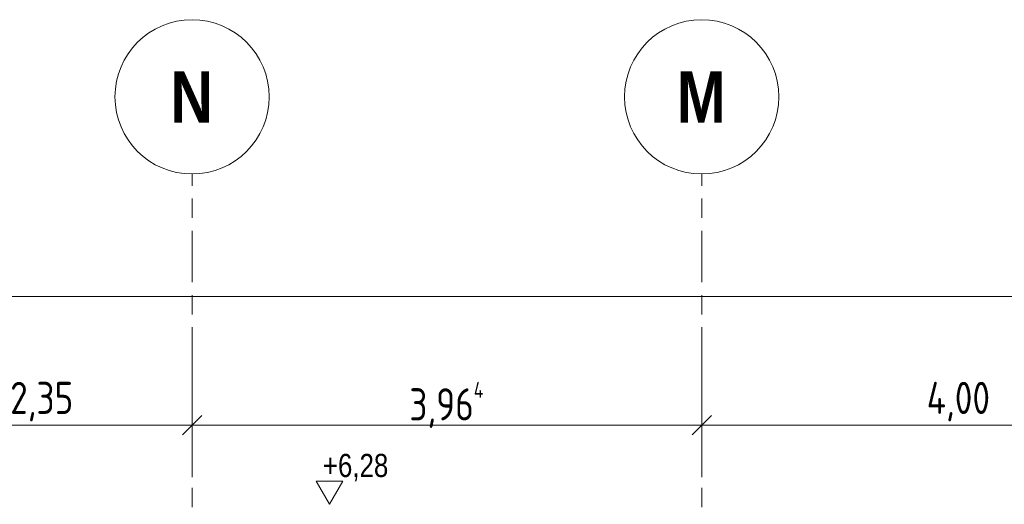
# Model space of a CAD drawing. Header units: metres. Extents: x -28 to 176, y -14 to 869.
# Tile 44 of 60: x 50.89 to 58.55, y 3.48 to 7.25. Entities that reach past the tile are written whole.
import ezdxf

# ---------------------------------------------------------------- set-up
doc = ezdxf.new("R2010")
doc.units = ezdxf.units.M
doc.linetypes.add('_Rasterlinie_', pattern=[0.75, 0.4, -0.1, 0.15, -0.1])
for name, color, linetype, lineweight in [('A_Bem', 7, 'Continuous', 5), ('A_Bem-100', 7, 'Continuous', 5), ('A_Hoehenkoten', 124, 'Continuous', 5), ('A_Raster', 128, 'Continuous', 5)]:
    doc.layers.add(name, color=color, linetype=linetype, lineweight=lineweight)
doc.styles.add('Arial', font='arial.ttf', dxfattribs={"width": 0.8, "height": 0.18})
doc.styles.add('Arial Narrow_B', font='txt', dxfattribs={"height": 0.4})
doc.styles.add('ISOCPEUR_1', font='isocpeur.ttf', dxfattribs={"width": 0.8, "height": 0.25})
doc.dimstyles.new('BLB-Standard_2_5_Aussen', dxfattribs={"dimscale": 0.3048, "dimtxt": 0.248995, "dimasz": 0.492126, "dimexe": 1.32874, "dimexo": 0.0625, "dimgap": 0.032808, "dimtad": 1, "dimrnd": 0.001, "dimzin": 0, "dimdsep": 46, "dimtxsty": 'ISOCPEUR_1', "dimblk1": 'OBLIQUE', "dimblk2": 'OBLIQUE', "dimsah": 1, "dimcen": 0.09, "dimdle": 0.164042, "dimazin": 0, "dimtfac": 1, "dimtdec": 4, "dimtix": 1, "dimtmove": 0, "dimatfit": 3, "dimfxl": 1.32874, "dimfxlon": 1, "dimtvp": 1, "dimtolj": 1, "dimtzin": 0, "dimarcsym": 2})

# ---------------------------------------------------------------- blocks, each defined once
blk = doc.blocks.new('Höhenkoten - leer-6237472-D')
at = {"layer": 'A_Hoehenkoten'}
for p, q in [((-13.6089, -9.1851), (-13.8168, -9.1851)), ((-13.7128, -9.3651), (-13.8168, -9.1851)), ((-13.7128, -9.3651), (-13.6089, -9.1851))]:
    blk.add_line(p, q, dxfattribs=at)
blk = doc.blocks.new('Raster - Raster-989695-D')
at = {"layer": 'A_Raster', "lineweight": 9}
blk.add_circle((-19.9826, 6.6538), 0.6, dxfattribs=at)
blk = doc.blocks.new('DIMBLOCK127-D')
at = {"layer": 'A_Bem-100'}
for p, q in [((49.8796, 4.5058), (49.8796, 3.6958)), ((49.8796, 4.1008), (49.8796, 4.5058)), ((52.2296, 4.5058), (52.2296, 3.6958)), ((52.2296, 4.1008), (52.2296, 4.5058)), ((49.8796, 4.1008), (52.2296, 4.1008))]:
    blk.add_line(p, q, dxfattribs=at)
at = {"layer": 'A_Bem-100', "lineweight": 9}
for p, q in [((49.8796, 4.1008), (49.9546, 4.1758)), ((52.2296, 4.1008), (52.3046, 4.1758)), ((49.8796, 4.1008), (49.8046, 4.0258)), ((52.2296, 4.1008), (52.1546, 4.0258))]:
    blk.add_line(p, q, dxfattribs=at)
at = {"layer": 'A_Bem-100', "color": 0, "insert": (50.8143, 4.4374), "char_height": 0.25, "width": 0.576635, "attachment_point": 1, "line_spacing_factor": 1.149209, "style": 'ISOCPEUR_1'}
blk.add_mtext('2,35', dxfattribs=at)
blk = doc.blocks.new('_Oblique')
at = {"color": 0, "linetype": 'ByBlock', "lineweight": -2}
blk.add_line((-0.5, -0.5), (0.5, 0.5), dxfattribs=at)
blk = doc.blocks.new('DIMBLOCK128-D')
at = {"layer": 'A_Bem-100'}
for p, q in [((52.2296, 4.5058), (52.2296, 3.6958)), ((52.2296, 4.1008), (52.2296, 4.5058)), ((56.1938, 4.5058), (56.1938, 3.6958)), ((56.1938, 4.1008), (56.1938, 4.5058)), ((52.2296, 4.1008), (56.1938, 4.1008))]:
    blk.add_line(p, q, dxfattribs=at)
at = {"layer": 'A_Bem-100', "lineweight": 9}
for p, q in [((52.2296, 4.1008), (52.3046, 4.1758)), ((56.1938, 4.1008), (56.2688, 4.1758)), ((52.2296, 4.1008), (52.1546, 4.0258)), ((56.1938, 4.1008), (56.1188, 4.0258))]:
    blk.add_line(p, q, dxfattribs=at)
at = {"layer": 'A_Bem-100', "color": 0, "insert": (53.9191, 4.4374), "char_height": 0.25, "width": 0.702121, "attachment_point": 1, "line_spacing_factor": 1.149209, "style": 'ISOCPEUR_1'}
blk.add_mtext('3,96\\A2\\H0.5x;\\S4^  ;\\H2x;', dxfattribs=at)
blk = doc.blocks.new('DIMBLOCK129-D')
at = {"layer": 'A_Bem-100'}
for p, q in [((56.1938, 4.5058), (56.1938, 3.6958)), ((56.1938, 4.1008), (56.1938, 4.5058)), ((60.1938, 4.5058), (60.1938, 3.6958)), ((60.1938, 4.1008), (60.1938, 4.5058)), ((56.1938, 4.1008), (60.1938, 4.1008))]:
    blk.add_line(p, q, dxfattribs=at)
at = {"layer": 'A_Bem-100', "lineweight": 9}
for p, q in [((56.1938, 4.1008), (56.2688, 4.1758)), ((60.1938, 4.1008), (60.2688, 4.1758)), ((56.1938, 4.1008), (56.1188, 4.0258)), ((60.1938, 4.1008), (60.1188, 4.0258))]:
    blk.add_line(p, q, dxfattribs=at)
at = {"layer": 'A_Bem-100', "color": 0, "insert": (57.9435, 4.4374), "char_height": 0.25, "width": 0.600537, "attachment_point": 1, "line_spacing_factor": 1.149209, "style": 'ISOCPEUR_1'}
blk.add_mtext('4,00', dxfattribs=at)
blk = doc.blocks.new('DIMBLOCK141-D')
at = {"layer": 'A_Bem-100'}
for p, q in [((47.7957, 4.6958), (47.7957, 5.5058)), ((95.1584, 4.6958), (95.1584, 5.5058)), ((47.7457, 5.1008), (95.2084, 5.1008)), ((47.7957, 5.1008), (47.7957, 4.6958)), ((95.1584, 5.1008), (95.1584, 4.6958))]:
    blk.add_line(p, q, dxfattribs=at)
at = {"layer": 'A_Bem-100', "lineweight": 9}
for p, q in [((47.7957, 5.1008), (47.8707, 5.1758)), ((95.1584, 5.1008), (95.2334, 5.1758)), ((47.7957, 5.1008), (47.7207, 5.0258)), ((95.1584, 5.1008), (95.0834, 5.0258))]:
    blk.add_line(p, q, dxfattribs=at)
at = {"layer": 'A_Bem-100', "color": 0, "insert": (71.1135, 5.4374), "char_height": 0.25, "width": 0.872422, "attachment_point": 1, "line_spacing_factor": 1.149209, "style": 'ISOCPEUR_1'}
blk.add_mtext('47,36\\A2\\H0.5x;\\S3^  ;\\H2x;', dxfattribs=at)

msp = doc.modelspace()

# ---------------------------------------------------------------- linework, layer by layer
at = {"layer": 'A_Raster', "linetype": '_Rasterlinie_', "lineweight": 9}
for p, q in [((52.2296, -12.7877), (52.2296, 6.0538)), ((56.1938, -12.7877), (56.1938, 6.0538))]:
    msp.add_line(p, q, dxfattribs=at)

# ---------------------------------------------------------------- block references
at = {"layer": 'A_Hoehenkoten', "extrusion": (0, 0, -1)}
msp.add_blockref('Höhenkoten - leer-6237472-D', (-39.5846, 12.85), dxfattribs=at)
at = {"layer": 'A_Raster', "lineweight": 9}
for p in [(72.2122, 0), (76.1763, 0)]:
    msp.add_blockref('Raster - Raster-989695-D', p, dxfattribs=at)

# ---------------------------------------------------------------- texts
at = {"layer": 'A_Hoehenkoten', "insert": (53.2468, 3.8771), "char_height": 0.18, "width": 0.601593, "attachment_point": 1, "line_spacing_factor": 0.941778, "style": 'Arial'}
msp.add_mtext('+6,28', dxfattribs=at)
at = {"layer": 'A_Raster', "char_height": 0.4, "attachment_point": 1, "style": 'Arial Narrow_B'}
for s, insert, width in [('\\fArial Narrow|b1|i0|c0|p34|;N', (52.0611, 6.8521), 0.400844), ('\\fArial Narrow|b1|i0|c0|p34|;M', (55.9988, 6.8521), 0.464979)]:
    msp.add_mtext(s, dxfattribs=dict(at, insert=insert, width=width))

# ---------------------------------------------------------------- dimensions: what is measured, and where the dimension line sits
at = {"layer": 'A_Bem'}
for base, p1, p2, text, override, picture, middle in [((95.1584, 5.1008), (47.7957, 4.6958), (95.1584, 4.6958), '\\A1;47,36\\Q;{\\A1;{\\H0.5x;\\S3^ ;}}', {"dimpost": '<>', "dimfxl": 47.362624}, 'DIMBLOCK141-D', (71.477, 5.2608)), ((56.1938, 4.1008), (52.2296, 4.5058), (56.1938, 4.5058), '\\A1;3,96\\Q;{\\A1;{\\H0.5x;\\S4^ ;}}', {"dimpost": '<>', "dimfxl": 3.964159}, 'DIMBLOCK128-D', (54.2117, 4.2608))]:
    dim = msp.add_linear_dim(base=base, p1=p1, p2=p2, text=text, dimstyle='BLB-Standard_2_5_Aussen', override=override, dxfattribs=at)
    dim.commit()
    dim.dimension.update_dxf_attribs({"geometry": picture, "text_midpoint": middle})
for base, p1, p2, override, picture, middle in [((52.2296, 4.1008), (49.8796, 4.5058), (52.2296, 4.5058), {"dimpost": '<>', "dimfxl": 2.35}, 'DIMBLOCK127-D', (51.0546, 4.2358)), ((60.1938, 4.1008), (56.1938, 4.5058), (60.1938, 4.5058), {"dimpost": '<>', "dimfxl": 4}, 'DIMBLOCK129-D', (58.1938, 4.2358))]:
    dim = msp.add_linear_dim(base=base, p1=p1, p2=p2, dimstyle='BLB-Standard_2_5_Aussen', override=override, dxfattribs=at)
    dim.commit()
    dim.dimension.update_dxf_attribs({"geometry": picture, "text_midpoint": middle})

doc.saveas('drawing.dxf')
